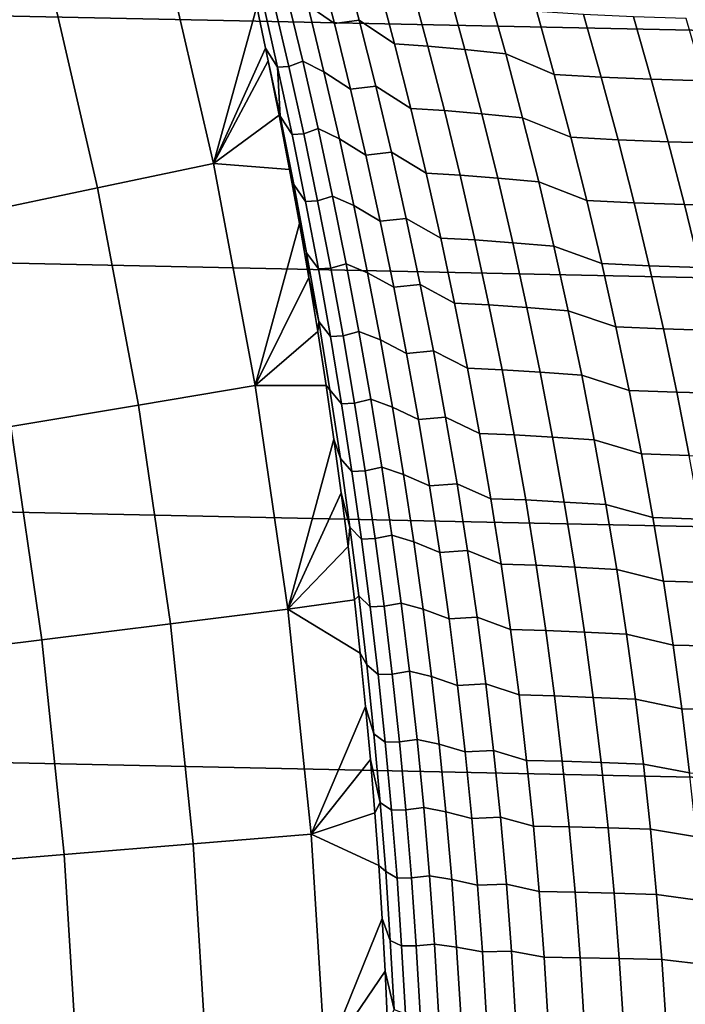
# Model space of a CAD drawing. Header units: metres. Extents: x -29 to 117, y -464 to 29.
# Tile 233 of 256: x 24.72 to 27.9, y 1.35 to 6.07. Entities that reach past the tile are written whole.
import ezdxf

# ---------------------------------------------------------------- set-up
doc = ezdxf.new("R2010")
doc.units = ezdxf.units.M
doc.layers.add('solid_24_501_056_XXX', color=7, linetype='CONTINUOUS')

msp = doc.modelspace()

# ---------------------------------------------------------------- linework, layer by layer
at = {"layer": 'solid_24_501_056_XXX'}
for points in [[(28.268473, 6.008511, -99.5), (-27.991997, 7.187365, -99.5), (-27.666569, 8.352916, -99.5), (27.991997, 7.187365, -99.5)], [(28.495304, 4.819527, -99.5), (-28.268473, 6.008511, -99.5), (-27.991997, 7.187365, -99.5), (28.268473, 6.008511, -99.5)], [(25.644222, 5.377028, 92.171654), (25.40011, 6.432182, 92.171654), (24.850405, 6.292977, 99.382652), (25.089235, 5.260659, 99.382652)], [(25.85194, 6.129457, 87.093636), (25.794325, 6.390539, 87.014313), (25.40011, 6.432182, 92.171654), (25.644222, 5.377028, 92.171654)], [(26.014364, 6.455385, 85.512062), (26.095978, 6.136163, 85.567223), (26.223503, 6.048021, 85.204414), (26.142344, 6.362645, 85.1502)], [(26.223503, 6.048021, 85.204414), (26.342365, 6.063323, 84.829964), (26.258999, 6.37856, 84.774796), (26.142344, 6.362645, 85.1502)], [(26.258999, 6.37856, 84.774796), (26.342365, 6.063323, 84.829964), (26.511444, 5.950476, 84.48381), (26.429405, 6.259825, 84.430023)], [(25.089235, 5.260659, 99.382652), (24.850405, 6.292977, 99.382652), (24.248405, 6.140531, 106.589211), (24.481449, 5.13322, 106.589211)], [(26.511444, 5.950476, 84.48381), (26.671165, 5.939942, 84.127632), (26.587784, 6.248552, 84.073341), (26.429405, 6.259825, 84.430023)], [(26.671165, 5.939942, 84.127632), (26.849138, 5.923047, 83.780556), (26.764679, 6.230574, 83.725861), (26.587784, 6.248552, 84.073341)], [(26.849138, 5.923047, 83.780556), (27.044252, 5.903133, 83.44278), (26.958897, 6.209401, 83.387726), (26.764679, 6.230574, 83.725861)], [(26.005621, 5.841842, 86.383621), (26.071888, 5.86787, 85.993347), (25.994732, 6.190539, 85.940742), (25.93099, 6.163188, 86.332069)], [(26.071888, 5.86787, 85.993347), (26.173632, 5.81636, 85.619507), (26.095978, 6.136163, 85.567223), (25.994732, 6.190539, 85.940742)], [(26.958897, 6.209401, 83.387726), (27.044252, 5.903133, 83.44278), (27.276972, 5.804305, 83.128357), (27.193079, 6.105334, 83.07444)], [(25.951536, 5.838272, 86.773689), (25.878853, 6.159481, 86.722755), (25.85194, 6.129457, 87.093636), (25.894228, 5.930168, 87.15181)], [(25.951536, 5.838272, 86.773689), (26.005621, 5.841842, 86.383621), (25.93099, 6.163188, 86.332069), (25.878853, 6.159481, 86.722755)], [(26.095978, 6.136163, 85.567223), (26.173632, 5.81636, 85.619507), (26.300726, 5.732825, 85.255798), (26.223503, 6.048021, 85.204414)], [(25.894228, 5.930168, 87.15181), (25.85194, 6.129457, 87.093636), (25.644222, 5.377028, 92.171654)], [(27.276972, 5.804305, 83.128357), (27.502222, 5.790926, 82.809296), (27.417501, 6.090994, 82.754906), (27.193079, 6.105334, 83.07444)], [(27.502222, 5.790926, 82.809296), (27.741821, 5.780542, 82.500595), (27.656305, 6.079782, 82.445671), (27.417501, 6.090994, 82.754906)], [(26.300726, 5.732825, 85.255798), (26.421696, 5.747484, 84.882263), (26.342365, 6.063323, 84.829964), (26.223503, 6.048021, 85.204414)], [(26.342365, 6.063323, 84.829964), (26.421696, 5.747484, 84.882263), (26.589514, 5.640537, 84.534798), (26.511444, 5.950476, 84.48381)], [(27.741821, 5.780542, 82.500595), (27.995186, 5.77359, 82.20282), (27.908901, 6.072157, 82.147301), (27.656305, 6.079782, 82.445671)], [(28.672085, 3.622384, -99.5), (-28.495304, 4.819527, -99.5), (-28.268473, 6.008511, -99.5), (28.495304, 4.819527, -99.5)], [(26.589514, 5.640537, 84.534798), (26.750517, 5.630715, 84.179108), (26.671165, 5.939942, 84.127632), (26.511444, 5.950476, 84.48381)], [(25.906933, 5.868907, 87.169289), (25.894228, 5.930168, 87.15181), (25.644222, 5.377028, 92.171654)], [(25.951536, 5.838272, 86.773689), (25.894228, 5.930168, 87.15181), (25.906933, 5.868907, 87.169289), (25.963511, 5.603593, 87.200806)], [(26.750517, 5.630715, 84.179108), (26.929525, 5.614878, 83.832428), (26.849138, 5.923047, 83.780556), (26.671165, 5.939942, 84.127632)], [(26.929525, 5.614878, 83.832428), (27.1255, 5.596195, 83.494995), (27.044252, 5.903133, 83.44278), (26.849138, 5.923047, 83.780556)], [(27.044252, 5.903133, 83.44278), (27.1255, 5.596195, 83.494995), (27.356825, 5.502604, 83.179504), (27.276972, 5.804305, 83.128357)], [(25.959345, 5.608798, 87.241409), (25.906933, 5.868907, 87.169289), (25.644222, 5.377028, 92.171654)], [(25.963511, 5.603593, 87.200806), (25.906933, 5.868907, 87.169289), (25.959345, 5.608798, 87.241409)], [(26.076397, 5.519976, 86.432358), (26.145071, 5.54466, 86.043083), (26.071888, 5.86787, 85.993347), (26.005621, 5.841842, 86.383621)], [(26.145071, 5.54466, 86.043083), (26.247288, 5.496017, 85.66893), (26.173632, 5.81636, 85.619507), (26.071888, 5.86787, 85.993347)], [(26.020458, 5.516556, 86.821838), (26.076397, 5.519976, 86.432358), (26.005621, 5.841842, 86.383621), (25.951536, 5.838272, 86.773689)], [(25.963511, 5.603593, 87.200806), (26.020458, 5.516556, 86.821838), (25.951536, 5.838272, 86.773689)], [(26.173632, 5.81636, 85.619507), (26.247288, 5.496017, 85.66893), (26.373976, 5.417096, 85.304375), (26.300726, 5.732825, 85.255798)], [(27.356825, 5.502604, 83.179504), (27.582872, 5.490151, 82.860909), (27.502222, 5.790926, 82.809296), (27.276972, 5.804305, 83.128357)], [(27.582872, 5.490151, 82.860909), (27.823236, 5.480558, 82.552719), (27.741821, 5.780542, 82.500595), (27.502222, 5.790926, 82.809296)], [(27.823236, 5.480558, 82.552719), (28.077339, 5.474238, 82.255524), (27.995186, 5.77359, 82.20282), (27.741821, 5.780542, 82.500595)], [(26.373976, 5.417096, 85.304375), (26.496956, 5.431085, 84.931709), (26.421696, 5.747484, 84.882263), (26.300726, 5.732825, 85.255798)], [(26.421696, 5.747484, 84.882263), (26.496956, 5.431085, 84.931709), (26.663574, 5.330048, 84.583008), (26.589514, 5.640537, 84.534798)], [(26.663574, 5.330048, 84.583008), (26.825802, 5.320913, 84.227783), (26.750517, 5.630715, 84.179108), (26.589514, 5.640537, 84.534798)], [(26.825802, 5.320913, 84.227783), (27.0058, 5.306108, 83.881477), (26.929525, 5.614878, 83.832428), (26.750517, 5.630715, 84.179108)], [(27.0058, 5.306108, 83.881477), (27.202597, 5.288628, 83.54438), (27.1255, 5.596195, 83.494995), (26.929525, 5.614878, 83.832428)], [(26.009216, 5.34903, 87.31015), (25.959345, 5.608798, 87.241409), (25.644222, 5.377028, 92.171654)], [(26.028971, 5.276378, 87.247162), (25.963511, 5.603593, 87.200806), (25.959345, 5.608798, 87.241409), (26.009216, 5.34903, 87.31015)], [(25.963511, 5.603593, 87.200806), (26.028971, 5.276378, 87.247162), (26.085592, 5.194366, 86.867218), (26.020458, 5.516556, 86.821838)], [(27.1255, 5.596195, 83.494995), (27.202597, 5.288628, 83.54438), (27.4326, 5.200273, 83.22789), (27.356825, 5.502604, 83.179504)], [(26.14329, 5.197627, 86.478279), (26.214243, 5.220948, 86.089943), (26.145071, 5.54466, 86.043083), (26.076397, 5.519976, 86.432358)], [(26.214243, 5.220948, 86.089943), (26.316912, 5.17517, 85.7155), (26.247288, 5.496017, 85.66893), (26.145071, 5.54466, 86.043083)], [(26.085592, 5.194366, 86.867218), (26.14329, 5.197627, 86.478279), (26.076397, 5.519976, 86.432358), (26.020458, 5.516556, 86.821838)], [(26.247288, 5.496017, 85.66893), (26.316912, 5.17517, 85.7155), (26.443216, 5.10087, 85.350151), (26.373976, 5.417096, 85.304375)], [(27.4326, 5.200273, 83.22789), (27.659409, 5.188714, 82.909737), (27.582872, 5.490151, 82.860909), (27.356825, 5.502604, 83.179504)], [(27.659409, 5.188714, 82.909737), (27.900505, 5.179875, 82.602051), (27.823236, 5.480558, 82.552719), (27.582872, 5.490151, 82.860909)], [(27.900505, 5.179875, 82.602051), (28.155319, 5.174148, 82.305412), (28.077339, 5.474238, 82.255524), (27.823236, 5.480558, 82.552719)], [(26.443216, 5.10087, 85.350151), (26.568104, 5.114164, 84.97831), (26.496956, 5.431085, 84.931709), (26.373976, 5.417096, 85.304375)], [(26.496956, 5.431085, 84.931709), (26.568104, 5.114164, 84.97831), (26.733591, 5.019044, 84.628448), (26.663574, 5.330048, 84.583008)], [(25.844522, 4.312688, 92.171654), (25.644222, 5.377028, 92.171654), (25.089235, 5.260659, 99.382652), (25.285198, 4.219353, 99.382652)], [(26.056583, 5.089516, 87.375618), (26.009216, 5.34903, 87.31015), (25.644222, 5.377028, 92.171654), (25.844522, 4.312688, 92.171654)], [(26.028971, 5.276378, 87.247162), (26.009216, 5.34903, 87.31015), (26.056583, 5.089516, 87.375618)], [(26.733591, 5.019044, 84.628448), (26.896982, 5.010575, 84.273666), (26.825802, 5.320913, 84.227783), (26.663574, 5.330048, 84.583008)], [(26.896982, 5.010575, 84.273666), (27.077923, 4.996776, 83.927719), (27.0058, 5.306108, 83.881477), (26.825802, 5.320913, 84.227783)], [(27.077923, 4.996776, 83.927719), (27.275505, 4.980473, 83.590942), (27.202597, 5.288628, 83.54438), (27.0058, 5.306108, 83.881477)], [(27.202597, 5.288628, 83.54438), (27.275505, 4.980473, 83.590942), (27.504257, 4.897352, 83.273521), (27.4326, 5.200273, 83.22789)], [(25.285198, 4.219353, 99.382652), (25.089235, 5.260659, 99.382652), (24.481449, 5.13322, 106.589211), (24.672667, 4.11714, 106.589211)], [(26.028971, 5.276378, 87.247162), (26.056583, 5.089516, 87.375618), (26.090595, 4.948706, 87.290703)], [(26.028971, 5.276378, 87.247162), (26.090595, 4.948706, 87.290703), (26.14691, 4.871736, 86.909828), (26.085592, 5.194366, 86.867218)], [(26.14691, 4.871736, 86.909828), (26.206266, 4.874829, 86.5214), (26.14329, 5.197627, 86.478279), (26.085592, 5.194366, 86.867218)], [(26.206266, 4.874829, 86.5214), (26.279375, 4.89677, 86.133949), (26.214243, 5.220948, 86.089943), (26.14329, 5.197627, 86.478279)], [(26.279375, 4.89677, 86.133949), (26.382473, 4.853858, 85.759232), (26.316912, 5.17517, 85.7155), (26.214243, 5.220948, 86.089943)], [(27.504257, 4.897352, 83.273521), (27.731792, 4.886654, 82.955803), (27.659409, 5.188714, 82.909737), (27.4326, 5.200273, 83.22789)], [(26.316912, 5.17517, 85.7155), (26.382473, 4.853858, 85.759232), (26.508419, 4.784182, 85.393143), (26.443216, 5.10087, 85.350151)], [(27.731792, 4.886654, 82.955803), (27.973589, 4.878535, 82.64859), (27.900505, 5.179875, 82.602051), (27.659409, 5.188714, 82.909737)], [(27.973589, 4.878535, 82.64859), (28.229082, 4.873361, 82.352486), (28.155319, 5.174148, 82.305412), (27.900505, 5.179875, 82.602051)], [(26.508419, 4.784182, 85.393143), (26.635111, 4.796759, 85.022064), (26.568104, 5.114164, 84.97831), (26.443216, 5.10087, 85.350151)], [(26.568104, 5.114164, 84.97831), (26.635111, 4.796759, 85.022064), (26.79953, 4.707563, 84.67112), (26.733591, 5.019044, 84.628448)], [(26.101446, 4.830434, 87.437614), (26.056583, 5.089516, 87.375618), (25.844522, 4.312688, 92.171654)], [(26.090595, 4.948706, 87.290703), (26.056583, 5.089516, 87.375618), (26.101446, 4.830434, 87.437614)], [(26.79953, 4.707563, 84.67112), (26.964025, 4.699736, 84.316765), (26.896982, 5.010575, 84.273666), (26.733591, 5.019044, 84.628448)], [(26.964025, 4.699736, 84.316765), (27.145859, 4.686922, 83.971153), (27.077923, 4.996776, 83.927719), (26.896982, 5.010575, 84.273666)], [(27.145859, 4.686922, 83.971153), (27.344185, 4.67177, 83.634689), (27.275505, 4.980473, 83.590942), (27.077923, 4.996776, 83.927719)], [(27.275505, 4.980473, 83.590942), (27.344185, 4.67177, 83.634689), (27.57176, 4.593879, 83.316406), (27.504257, 4.897352, 83.273521)], [(26.090595, 4.948706, 87.290703), (26.101446, 4.830434, 87.437614), (26.148359, 4.620609, 87.331421)], [(26.090595, 4.948706, 87.290703), (26.148359, 4.620609, 87.331421), (26.204388, 4.548697, 86.949677), (26.14691, 4.871736, 86.909828)], [(26.204388, 4.548697, 86.949677), (26.265305, 4.551615, 86.561729), (26.206266, 4.874829, 86.5214), (26.14691, 4.871736, 86.909828)], [(26.265305, 4.551615, 86.561729), (26.340439, 4.572161, 86.175095), (26.279375, 4.89677, 86.133949), (26.206266, 4.874829, 86.5214)], [(26.340439, 4.572161, 86.175095), (26.443941, 4.532113, 85.800133), (26.382473, 4.853858, 85.759232), (26.279375, 4.89677, 86.133949)], [(27.57176, 4.593879, 83.316406), (27.799988, 4.584012, 82.999092), (27.731792, 4.886654, 82.955803), (27.504257, 4.897352, 83.273521)], [(27.799988, 4.584012, 82.999092), (28.04245, 4.576578, 82.692337), (27.973589, 4.878535, 82.64859), (27.731792, 4.886654, 82.955803)], [(28.798632, 2.418251, -99.5), (-28.672085, 3.622384, -99.5), (-28.495304, 4.819527, -99.5), (28.672085, 3.622384, -99.5)], [(26.143822, 4.571868, 87.496071), (26.101446, 4.830434, 87.437614), (25.844522, 4.312688, 92.171654)], [(26.148359, 4.620609, 87.331421), (26.101446, 4.830434, 87.437614), (26.143822, 4.571868, 87.496071)], [(26.382473, 4.853858, 85.759232), (26.443941, 4.532113, 85.800133), (26.569551, 4.467067, 85.43335), (26.508419, 4.784182, 85.393143)], [(26.569551, 4.467067, 85.43335), (26.697943, 4.478903, 85.062988), (26.635111, 4.796759, 85.022064), (26.508419, 4.784182, 85.393143)], [(26.635111, 4.796759, 85.022064), (26.697943, 4.478903, 85.062988), (26.861362, 4.395638, 84.711037), (26.79953, 4.707563, 84.67112)], [(26.861362, 4.395638, 84.711037), (27.026897, 4.388433, 84.357079), (26.964025, 4.699736, 84.316765), (26.79953, 4.707563, 84.67112)], [(27.026897, 4.388433, 84.357079), (27.209574, 4.37658, 84.011795), (27.145859, 4.686922, 83.971153), (26.964025, 4.699736, 84.316765)], [(27.209574, 4.37658, 84.011795), (27.408604, 4.362556, 83.675629), (27.344185, 4.67177, 83.634689), (27.145859, 4.686922, 83.971153)], [(27.344185, 4.67177, 83.634689), (27.408604, 4.362556, 83.675629), (27.635077, 4.28989, 83.356529), (27.57176, 4.593879, 83.316406)], [(26.148359, 4.620609, 87.331421), (26.143822, 4.571868, 87.496071), (26.183739, 4.313795, 87.551071), (26.202244, 4.292118, 87.369316)], [(26.148359, 4.620609, 87.331421), (26.202244, 4.292118, 87.369316), (26.258003, 4.225279, 86.986771), (26.204388, 4.548697, 86.949677)], [(27.635077, 4.28989, 83.356529), (27.86396, 4.280825, 83.039604), (27.799988, 4.584012, 82.999092), (27.57176, 4.593879, 83.316406)], [(27.86396, 4.280825, 83.039604), (28.107052, 4.274045, 82.733292), (28.04245, 4.576578, 82.692337), (27.799988, 4.584012, 82.999092)], [(26.183739, 4.313795, 87.551071), (26.143822, 4.571868, 87.496071), (25.844522, 4.312688, 92.171654)], [(26.258003, 4.225279, 86.986771), (26.320379, 4.228015, 86.599266), (26.265305, 4.551615, 86.561729), (26.204388, 4.548697, 86.949677)], [(26.320379, 4.228015, 86.599266), (26.397408, 4.247151, 86.213394), (26.340439, 4.572161, 86.175095), (26.265305, 4.551615, 86.561729)], [(26.397408, 4.247151, 86.213394), (26.501291, 4.209968, 85.838196), (26.443941, 4.532113, 85.800133), (26.340439, 4.572161, 86.175095)], [(26.443941, 4.532113, 85.800133), (26.501291, 4.209968, 85.838196), (26.626591, 4.149555, 85.470764), (26.569551, 4.467067, 85.43335)], [(26.626591, 4.149555, 85.470764), (26.756571, 4.160632, 85.101082), (26.697943, 4.478903, 85.062988), (26.569551, 4.467067, 85.43335)], [(26.697943, 4.478903, 85.062988), (26.756571, 4.160632, 85.101082), (26.919058, 4.083301, 84.748192), (26.861362, 4.395638, 84.711037)], [(26.919058, 4.083301, 84.748192), (27.085569, 4.076698, 84.394608), (27.026897, 4.388433, 84.357079), (26.861362, 4.395638, 84.711037)], [(27.085569, 4.076698, 84.394608), (27.269037, 4.065786, 84.049629), (27.209574, 4.37658, 84.011795), (27.026897, 4.388433, 84.357079)], [(27.269037, 4.065786, 84.049629), (27.468729, 4.052867, 83.713745), (27.408604, 4.362556, 83.675629), (27.209574, 4.37658, 84.011795)], [(27.408604, 4.362556, 83.675629), (27.468729, 4.052867, 83.713745), (27.694174, 3.985422, 83.393898), (27.635077, 4.28989, 83.356529)], [(26.000666, 3.24098, 92.171654), (25.844522, 4.312688, 92.171654), (25.285198, 4.219353, 99.382652), (25.437963, 3.170839, 99.382652)], [(26.221218, 4.05619, 87.602699), (26.183739, 4.313795, 87.551071), (25.844522, 4.312688, 92.171654), (26.000666, 3.24098, 92.171654)], [(26.252224, 3.963261, 87.404396), (26.202244, 4.292118, 87.369316), (26.183739, 4.313795, 87.551071), (26.221218, 4.05619, 87.602699)], [(26.202244, 4.292118, 87.369316), (26.252224, 3.963261, 87.404396), (26.307735, 3.90151, 87.021103), (26.258003, 4.225279, 86.986771)], [(26.371469, 3.904058, 86.634003), (26.45026, 3.921771, 86.24884), (26.397408, 4.247151, 86.213394), (26.320379, 4.228015, 86.599266)], [(26.45026, 3.921771, 86.24884), (26.554499, 3.887452, 85.873428), (26.501291, 4.209968, 85.838196), (26.397408, 4.247151, 86.213394)], [(27.694174, 3.985422, 83.393898), (27.923672, 3.97713, 83.077347), (27.86396, 4.280825, 83.039604), (27.635077, 4.28989, 83.356529)], [(27.923672, 3.97713, 83.077347), (28.167356, 3.970973, 82.771446), (28.107052, 4.274045, 82.733292), (27.86396, 4.280825, 83.039604)], [(25.437963, 3.170839, 99.382652), (25.285198, 4.219353, 99.382652), (24.672667, 4.11714, 106.589211), (24.821732, 3.094026, 106.589211)], [(26.307735, 3.90151, 87.021103), (26.371469, 3.904058, 86.634003), (26.320379, 4.228015, 86.599266), (26.258003, 4.225279, 86.986771)], [(26.501291, 4.209968, 85.838196), (26.554499, 3.887452, 85.873428), (26.67951, 3.831675, 85.505402), (26.626591, 4.149555, 85.470764)], [(26.67951, 3.831675, 85.505402), (26.81097, 3.841975, 85.136345), (26.756571, 4.160632, 85.101082), (26.626591, 4.149555, 85.470764)], [(26.756571, 4.160632, 85.101082), (26.81097, 3.841975, 85.136345), (26.972593, 3.770582, 84.782593), (26.919058, 4.083301, 84.748192)], [(24.821732, 3.094026, 106.589211), (24.672667, 4.11714, 106.589211), (24.00696, 4.006053, 113.790924), (24.152002, 3.010544, 113.790924)], [(26.972593, 3.770582, 84.782593), (27.140013, 3.764563, 84.429352), (27.085569, 4.076698, 84.394608), (26.919058, 4.083301, 84.748192)], [(27.140013, 3.764563, 84.429352), (27.324219, 3.754572, 84.084663), (27.269037, 4.065786, 84.049629), (27.085569, 4.076698, 84.394608)], [(27.324219, 3.754572, 84.084663), (27.52453, 3.742737, 83.749039), (27.468729, 4.052867, 83.713745), (27.269037, 4.065786, 84.049629)], [(26.256285, 3.799027, 87.651039), (26.221218, 4.05619, 87.602699), (26.000666, 3.24098, 92.171654)], [(26.298285, 3.634066, 87.436646), (26.252224, 3.963261, 87.404396), (26.221218, 4.05619, 87.602699), (26.256285, 3.799027, 87.651039)], [(27.468729, 4.052867, 83.713745), (27.52453, 3.742737, 83.749039), (27.749022, 3.680506, 83.428513), (27.694174, 3.985422, 83.393898)], [(27.749022, 3.680506, 83.428513), (27.979095, 3.672962, 83.112305), (27.923672, 3.97713, 83.077347), (27.694174, 3.985422, 83.393898)], [(26.252224, 3.963261, 87.404396), (26.298285, 3.634066, 87.436646), (26.353569, 3.577415, 87.052658), (26.307735, 3.90151, 87.021103)], [(26.418554, 3.57977, 86.665947), (26.498974, 3.596049, 86.281433), (26.45026, 3.921771, 86.24884), (26.371469, 3.904058, 86.634003)], [(26.498974, 3.596049, 86.281433), (26.60354, 3.564593, 85.905823), (26.554499, 3.887452, 85.873428), (26.45026, 3.921771, 86.24884)], [(26.353569, 3.577415, 87.052658), (26.418554, 3.57977, 86.665947), (26.371469, 3.904058, 86.634003), (26.307735, 3.90151, 87.021103)], [(26.554499, 3.887452, 85.873428), (26.60354, 3.564593, 85.905823), (26.728289, 3.513457, 85.537247), (26.67951, 3.831675, 85.505402)], [(26.728289, 3.513457, 85.537247), (26.861115, 3.522961, 85.16877), (26.81097, 3.841975, 85.136345), (26.67951, 3.831675, 85.505402)], [(26.81097, 3.841975, 85.136345), (26.861115, 3.522961, 85.16877), (27.021942, 3.45751, 84.814224), (26.972593, 3.770582, 84.782593)], [(26.288958, 3.542283, 87.696159), (26.256285, 3.799027, 87.651039), (26.000666, 3.24098, 92.171654)], [(26.298285, 3.634066, 87.436646), (26.256285, 3.799027, 87.651039), (26.288958, 3.542283, 87.696159)], [(27.021942, 3.45751, 84.814224), (27.190203, 3.452057, 84.461304), (27.140013, 3.764563, 84.429352), (26.972593, 3.770582, 84.782593)], [(27.190203, 3.452057, 84.461304), (27.375095, 3.442969, 84.11689), (27.324219, 3.754572, 84.084663), (27.140013, 3.764563, 84.429352)], [(27.375095, 3.442969, 84.11689), (27.575979, 3.432197, 83.781509), (27.52453, 3.742737, 83.749039), (27.324219, 3.754572, 84.084663)], [(27.52453, 3.742737, 83.749039), (27.575979, 3.432197, 83.781509), (27.799591, 3.375176, 83.46035), (27.749022, 3.680506, 83.428513)], [(27.799591, 3.375176, 83.46035), (28.030201, 3.368354, 83.14447), (27.979095, 3.672962, 83.112305), (27.749022, 3.680506, 83.428513)], [(26.298285, 3.634066, 87.436646), (26.288958, 3.542283, 87.696159), (26.319256, 3.285954, 87.738121), (26.340408, 3.304558, 87.466057)], [(26.298285, 3.634066, 87.436646), (26.340408, 3.304558, 87.466057), (26.395485, 3.253019, 87.081444), (26.353569, 3.577415, 87.052658)], [(28.874641, 1.210391, -99.5), (-28.798632, 2.418251, -99.5), (-28.672085, 3.622384, -99.5), (28.798632, 2.418251, -99.5)], [(26.461618, 3.255177, 86.695076), (26.543528, 3.270012, 86.311165), (26.498974, 3.596049, 86.281433), (26.418554, 3.57977, 86.665947)], [(26.543528, 3.270012, 86.311165), (26.648397, 3.241419, 85.935371), (26.60354, 3.564593, 85.905823), (26.498974, 3.596049, 86.281433)], [(26.319256, 3.285954, 87.738121), (26.288958, 3.542283, 87.696159), (26.000666, 3.24098, 92.171654)], [(26.395485, 3.253019, 87.081444), (26.461618, 3.255177, 86.695076), (26.418554, 3.57977, 86.665947), (26.353569, 3.577415, 87.052658)], [(26.60354, 3.564593, 85.905823), (26.648397, 3.241419, 85.935371), (26.772903, 3.194925, 85.566299), (26.728289, 3.513457, 85.537247)], [(26.772903, 3.194925, 85.566299), (26.906986, 3.203619, 85.198349), (26.861115, 3.522961, 85.16877), (26.728289, 3.513457, 85.537247)], [(26.861115, 3.522961, 85.16877), (26.906986, 3.203619, 85.198349), (27.067085, 3.144111, 84.843079), (27.021942, 3.45751, 84.814224)], [(27.067085, 3.144111, 84.843079), (27.236118, 3.139209, 84.490456), (27.190203, 3.452057, 84.461304), (27.021942, 3.45751, 84.814224)], [(27.236118, 3.139209, 84.490456), (27.421638, 3.131006, 84.146294), (27.375095, 3.442969, 84.11689), (27.190203, 3.452057, 84.461304)], [(27.421638, 3.131006, 84.146294), (27.623051, 3.121278, 83.811142), (27.575979, 3.432197, 83.781509), (27.375095, 3.442969, 84.11689)], [(27.575979, 3.432197, 83.781509), (27.623051, 3.121278, 83.811142), (27.84586, 3.069461, 83.48941), (27.799591, 3.375176, 83.46035)], [(27.84586, 3.069461, 83.48941), (28.07696, 3.063339, 83.173828), (28.030201, 3.368354, 83.14447), (27.799591, 3.375176, 83.46035)], [(26.378584, 2.974761, 87.49263), (26.340408, 3.304558, 87.466057), (26.319256, 3.285954, 87.738121), (26.3472, 3.030178, 87.776711)], [(26.340408, 3.304558, 87.466057), (26.378584, 2.974761, 87.49263), (26.43347, 2.928345, 87.107445), (26.395485, 3.253019, 87.081444)], [(26.3472, 3.030178, 87.776711), (26.319256, 3.285954, 87.738121), (26.000666, 3.24098, 92.171654)], [(26.500645, 2.930302, 86.72139), (26.583908, 2.943684, 86.33802), (26.543528, 3.270012, 86.311165), (26.461618, 3.255177, 86.695076)], [(26.583908, 2.943684, 86.33802), (26.689053, 2.917953, 85.962059), (26.648397, 3.241419, 85.935371), (26.543528, 3.270012, 86.311165)], [(26.112389, 2.163734, 92.171654), (26.000666, 3.24098, 92.171654), (25.437963, 3.170839, 99.382652), (25.547268, 2.116907, 99.382652)], [(26.37281, 2.774951, 87.811966), (26.3472, 3.030178, 87.776711), (26.000666, 3.24098, 92.171654), (26.112389, 2.163734, 92.171654)], [(26.43347, 2.928345, 87.107445), (26.500645, 2.930302, 86.72139), (26.461618, 3.255177, 86.695076), (26.395485, 3.253019, 87.081444)], [(26.648397, 3.241419, 85.935371), (26.689053, 2.917953, 85.962059), (26.813341, 2.876104, 85.592537), (26.772903, 3.194925, 85.566299)], [(25.547268, 2.116907, 99.382652), (25.437963, 3.170839, 99.382652), (24.821732, 3.094026, 106.589211), (24.928387, 2.065625, 106.589211)], [(26.813341, 2.876104, 85.592537), (26.948561, 2.883973, 85.225075), (26.906986, 3.203619, 85.198349), (26.772903, 3.194925, 85.566299)], [(26.906986, 3.203619, 85.198349), (26.948561, 2.883973, 85.225075), (27.108, 2.83041, 84.869148), (27.067085, 3.144111, 84.843079)], [(27.108, 2.83041, 84.869148), (27.277735, 2.826044, 84.5168), (27.236118, 3.139209, 84.490456), (27.067085, 3.144111, 84.843079)], [(27.277735, 2.826044, 84.5168), (27.463827, 2.818712, 84.172859), (27.421638, 3.131006, 84.146294), (27.236118, 3.139209, 84.490456)], [(27.463827, 2.818712, 84.172859), (27.66572, 2.81001, 83.837921), (27.623051, 3.121278, 83.811142), (27.421638, 3.131006, 84.146294)], [(27.623051, 3.121278, 83.811142), (27.66572, 2.81001, 83.837921), (27.887798, 2.763391, 83.515678), (27.84586, 3.069461, 83.48941)], [(24.928387, 2.065625, 106.589211), (24.821732, 3.094026, 106.589211), (24.152002, 3.010544, 113.790924), (24.255781, 2.009891, 113.790924)], [(27.887798, 2.763391, 83.515678), (28.119345, 2.757945, 83.200371), (28.07696, 3.063339, 83.173828), (27.84586, 3.069461, 83.48941)], [(26.41279, 2.644707, 87.516357), (26.378584, 2.974761, 87.49263), (26.3472, 3.030178, 87.776711), (26.37281, 2.774951, 87.811966)], [(26.378584, 2.974761, 87.49263), (26.41279, 2.644707, 87.516357), (26.467508, 2.603426, 87.130661), (26.43347, 2.928345, 87.107445)], [(26.467508, 2.603426, 87.130661), (26.535618, 2.605176, 86.744881), (26.500645, 2.930302, 86.72139), (26.43347, 2.928345, 87.107445)], [(26.535618, 2.605176, 86.744881), (26.620094, 2.617095, 86.361992), (26.583908, 2.943684, 86.33802), (26.500645, 2.930302, 86.72139)], [(26.620094, 2.617095, 86.361992), (26.725487, 2.594226, 85.985893), (26.689053, 2.917953, 85.962059), (26.583908, 2.943684, 86.33802)], [(26.689053, 2.917953, 85.962059), (26.725487, 2.594226, 85.985893), (26.849579, 2.557023, 85.615967), (26.813341, 2.876104, 85.592537)], [(26.849579, 2.557023, 85.615967), (26.985823, 2.564053, 85.248932), (26.948561, 2.883973, 85.225075), (26.813341, 2.876104, 85.592537)], [(26.948561, 2.883973, 85.225075), (26.985823, 2.564053, 85.248932), (27.144669, 2.516439, 84.892426), (27.108, 2.83041, 84.869148)], [(27.144669, 2.516439, 84.892426), (27.315033, 2.512594, 84.540329), (27.277735, 2.826044, 84.5168), (27.108, 2.83041, 84.869148)], [(27.315033, 2.512594, 84.540329), (27.501638, 2.506115, 84.196594), (27.463827, 2.818712, 84.172859), (27.277735, 2.826044, 84.5168)], [(27.501638, 2.506115, 84.196594), (27.703962, 2.498423, 83.861847), (27.66572, 2.81001, 83.837921), (27.463827, 2.818712, 84.172859)], [(27.66572, 2.81001, 83.837921), (27.703962, 2.498423, 83.861847), (27.925386, 2.456998, 83.539146), (27.887798, 2.763391, 83.515678)], [(26.396105, 2.520244, 87.843971), (26.37281, 2.774951, 87.811966), (26.112389, 2.163734, 92.171654)], [(26.44301, 2.314439, 87.53727), (26.41279, 2.644707, 87.516357), (26.37281, 2.774951, 87.811966), (26.396105, 2.520244, 87.843971)], [(27.925386, 2.456998, 83.539146), (28.157335, 2.45221, 83.224091), (28.119345, 2.757945, 83.200371), (27.887798, 2.763391, 83.515678)], [(26.41279, 2.644707, 87.516357), (26.44301, 2.314439, 87.53727), (26.497578, 2.278301, 87.151123), (26.467508, 2.603426, 87.130661)], [(26.497578, 2.278301, 87.151123), (26.566515, 2.27984, 86.765587), (26.535618, 2.605176, 86.744881), (26.467508, 2.603426, 87.130661)], [(26.566515, 2.27984, 86.765587), (26.652067, 2.290286, 86.383118), (26.620094, 2.617095, 86.361992), (26.535618, 2.605176, 86.744881)], [(26.652067, 2.290286, 86.383118), (26.757677, 2.270278, 86.006889), (26.725487, 2.594226, 85.985893), (26.620094, 2.617095, 86.361992)], [(26.725487, 2.594226, 85.985893), (26.757677, 2.270278, 86.006889), (26.881598, 2.237724, 85.636612), (26.849579, 2.557023, 85.615967)], [(26.881598, 2.237724, 85.636612), (27.018745, 2.243902, 85.269958), (26.985823, 2.564053, 85.248932), (26.849579, 2.557023, 85.615967)], [(26.985823, 2.564053, 85.248932), (27.018745, 2.243902, 85.269958), (27.177069, 2.202239, 84.912941), (27.144669, 2.516439, 84.892426)], [(26.417107, 2.266027, 87.87281), (26.396105, 2.520244, 87.843971), (26.112389, 2.163734, 92.171654)], [(26.44301, 2.314439, 87.53727), (26.396105, 2.520244, 87.843971), (26.417107, 2.266027, 87.87281)], [(27.177069, 2.202239, 84.912941), (27.34799, 2.198902, 84.561058), (27.315033, 2.512594, 84.540329), (27.144669, 2.516439, 84.892426)], [(27.34799, 2.198902, 84.561058), (27.535049, 2.193264, 84.217506), (27.501638, 2.506115, 84.196594), (27.315033, 2.512594, 84.540329)], [(27.535049, 2.193264, 84.217506), (27.737755, 2.186567, 83.882927), (27.703962, 2.498423, 83.861847), (27.501638, 2.506115, 84.196594)], [(27.703962, 2.498423, 83.861847), (27.737755, 2.186567, 83.882927), (27.958601, 2.150332, 83.55983), (27.925386, 2.456998, 83.539146)], [(28.9, 0, -99.5), (-28.874641, 1.210391, -99.5), (-28.798632, 2.418251, -99.5), (28.874641, 1.210391, -99.5)], [(26.469223, 1.983999, 87.555382), (26.44301, 2.314439, 87.53727), (26.417107, 2.266027, 87.87281), (26.435829, 2.012269, 87.898567)], [(26.44301, 2.314439, 87.53727), (26.469223, 1.983999, 87.555382), (26.523661, 1.953011, 87.168846), (26.497578, 2.278301, 87.151123)], [(26.435829, 2.012269, 87.898567), (26.417107, 2.266027, 87.87281), (26.112389, 2.163734, 92.171654)], [(26.523661, 1.953011, 87.168846), (26.593317, 1.954336, 86.783516), (26.566515, 2.27984, 86.765587), (26.497578, 2.278301, 87.151123)], [(26.593317, 1.954336, 86.783516), (26.679804, 1.9633, 86.401413), (26.652067, 2.290286, 86.383118), (26.566515, 2.27984, 86.765587)], [(26.679804, 1.9633, 86.401413), (26.785604, 1.946153, 86.025078), (26.757677, 2.270278, 86.006889), (26.652067, 2.290286, 86.383118)], [(26.757677, 2.270278, 86.006889), (26.785604, 1.946153, 86.025078), (26.909374, 1.91825, 85.654495), (26.881598, 2.237724, 85.636612)], [(26.909374, 1.91825, 85.654495), (27.04731, 1.923564, 85.28817), (27.018745, 2.243902, 85.269958), (26.881598, 2.237724, 85.636612)], [(27.018745, 2.243902, 85.269958), (27.04731, 1.923564, 85.28817), (27.205177, 1.887854, 84.93071), (27.177069, 2.202239, 84.912941)], [(27.205177, 1.887854, 84.93071), (27.376585, 1.885015, 84.579018), (27.34799, 2.198902, 84.561058), (27.177069, 2.202239, 84.912941)], [(27.376585, 1.885015, 84.579018), (27.564041, 1.880204, 84.235626), (27.535049, 2.193264, 84.217506), (27.34799, 2.198902, 84.561058)], [(27.564041, 1.880204, 84.235626), (27.767078, 1.874488, 83.901199), (27.737755, 2.186567, 83.882927), (27.535049, 2.193264, 84.217506)], [(27.737755, 2.186567, 83.882927), (27.767078, 1.874488, 83.901199), (27.987421, 1.84344, 83.577751), (27.958601, 2.150332, 83.55983)], [(26.179499, 1.082792, 92.171654), (26.112389, 2.163734, 92.171654), (25.547268, 2.116907, 99.382652), (25.612926, 1.059358, 99.382652)], [(26.452286, 1.758939, 87.921318), (26.435829, 2.012269, 87.898567), (26.112389, 2.163734, 92.171654), (26.179499, 1.082792, 92.171654)], [(25.612926, 1.059358, 99.382652), (25.547268, 2.116907, 99.382652), (24.928387, 2.065625, 106.589211), (24.992455, 1.033696, 106.589211)], [(24.992455, 1.033696, 106.589211), (24.928387, 2.065625, 106.589211), (24.255781, 2.009891, 113.790924), (24.318119, 1.005805, 113.790924)], [(26.491417, 1.653428, 87.570709), (26.469223, 1.983999, 87.555382), (26.435829, 2.012269, 87.898567), (26.452286, 1.758939, 87.921318)], [(26.469223, 1.983999, 87.555382), (26.491417, 1.653428, 87.570709), (26.545744, 1.627597, 87.183846), (26.523661, 1.953011, 87.168846)], [(26.545744, 1.627597, 87.183846), (26.616011, 1.628704, 86.798691), (26.593317, 1.954336, 86.783516), (26.523661, 1.953011, 87.168846)], [(26.616011, 1.628704, 86.798691), (26.703289, 1.636182, 86.416901), (26.679804, 1.9633, 86.401413), (26.593317, 1.954336, 86.783516)], [(26.703289, 1.636182, 86.416901), (26.809252, 1.621894, 86.040466), (26.785604, 1.946153, 86.025078), (26.679804, 1.9633, 86.401413)], [(26.785604, 1.946153, 86.025078), (26.809252, 1.621894, 86.040466), (26.932896, 1.598642, 85.669632), (26.909374, 1.91825, 85.654495)], [(26.932896, 1.598642, 85.669632), (27.071499, 1.603083, 85.303574), (27.04731, 1.923564, 85.28817), (26.909374, 1.91825, 85.654495)], [(27.04731, 1.923564, 85.28817), (27.071499, 1.603083, 85.303574), (27.228981, 1.573327, 84.945755), (27.205177, 1.887854, 84.93071)], [(27.228981, 1.573327, 84.945755), (27.400803, 1.570975, 84.594215), (27.376585, 1.885015, 84.579018), (27.205177, 1.887854, 84.93071)], [(27.400803, 1.570975, 84.594215), (27.588594, 1.566982, 84.250961), (27.564041, 1.880204, 84.235626), (27.376585, 1.885015, 84.579018)], [(27.588594, 1.566982, 84.250961), (27.791914, 1.562236, 83.916656), (27.767078, 1.874488, 83.901199), (27.564041, 1.880204, 84.235626)], [(27.767078, 1.874488, 83.901199), (27.791914, 1.562236, 83.916656), (28.011831, 1.536372, 83.592926), (27.987421, 1.84344, 83.577751)], [(26.466494, 1.50604, 87.941093), (26.452286, 1.758939, 87.921318), (26.179499, 1.082792, 92.171654)], [(26.509579, 1.322767, 87.583267), (26.491417, 1.653428, 87.570709), (26.452286, 1.758939, 87.921318), (26.466494, 1.50604, 87.941093)], [(26.491417, 1.653428, 87.570709), (26.509579, 1.322767, 87.583267), (26.563816, 1.302097, 87.196129), (26.545744, 1.627597, 87.183846)], [(26.563816, 1.302097, 87.196129), (26.634583, 1.302984, 86.811119), (26.616011, 1.628704, 86.798691), (26.545744, 1.627597, 87.183846)], [(26.634583, 1.302984, 86.811119), (26.722513, 1.30897, 86.429581), (26.703289, 1.636182, 86.416901), (26.616011, 1.628704, 86.798691)], [(26.722513, 1.30897, 86.429581), (26.828608, 1.297542, 86.05307), (26.809252, 1.621894, 86.040466), (26.703289, 1.636182, 86.416901)], [(26.809252, 1.621894, 86.040466), (26.828608, 1.297542, 86.05307), (26.952148, 1.278941, 85.682022), (26.932896, 1.598642, 85.669632)], [(26.952148, 1.278941, 85.682022), (27.091301, 1.282502, 85.3162), (27.071499, 1.603083, 85.303574), (26.932896, 1.598642, 85.669632)], [(27.071499, 1.603083, 85.303574), (27.091301, 1.282502, 85.3162), (27.248468, 1.258699, 84.958069), (27.228981, 1.573327, 84.945755)], [(27.248468, 1.258699, 84.958069), (27.420628, 1.256827, 84.606667), (27.400803, 1.570975, 84.594215), (27.228981, 1.573327, 84.945755)], [(27.420628, 1.256827, 84.606667), (27.608696, 1.253643, 84.263519), (27.588594, 1.566982, 84.250961), (27.400803, 1.570975, 84.594215)], [(27.608696, 1.253643, 84.263519), (27.812248, 1.249858, 83.929321), (27.791914, 1.562236, 83.916656), (27.588594, 1.566982, 84.250961)], [(27.791914, 1.562236, 83.916656), (27.812248, 1.249858, 83.929321), (28.031818, 1.229173, 83.605354), (28.011831, 1.536372, 83.592926)], [(26.47847, 1.25365, 87.957794), (26.466494, 1.50604, 87.941093), (26.179499, 1.082792, 92.171654)], [(26.509579, 1.322767, 87.583267), (26.466494, 1.50604, 87.941093), (26.47847, 1.25365, 87.957794)]]:
    msp.add_3dface(points, dxfattribs=at)

doc.saveas('drawing.dxf')
